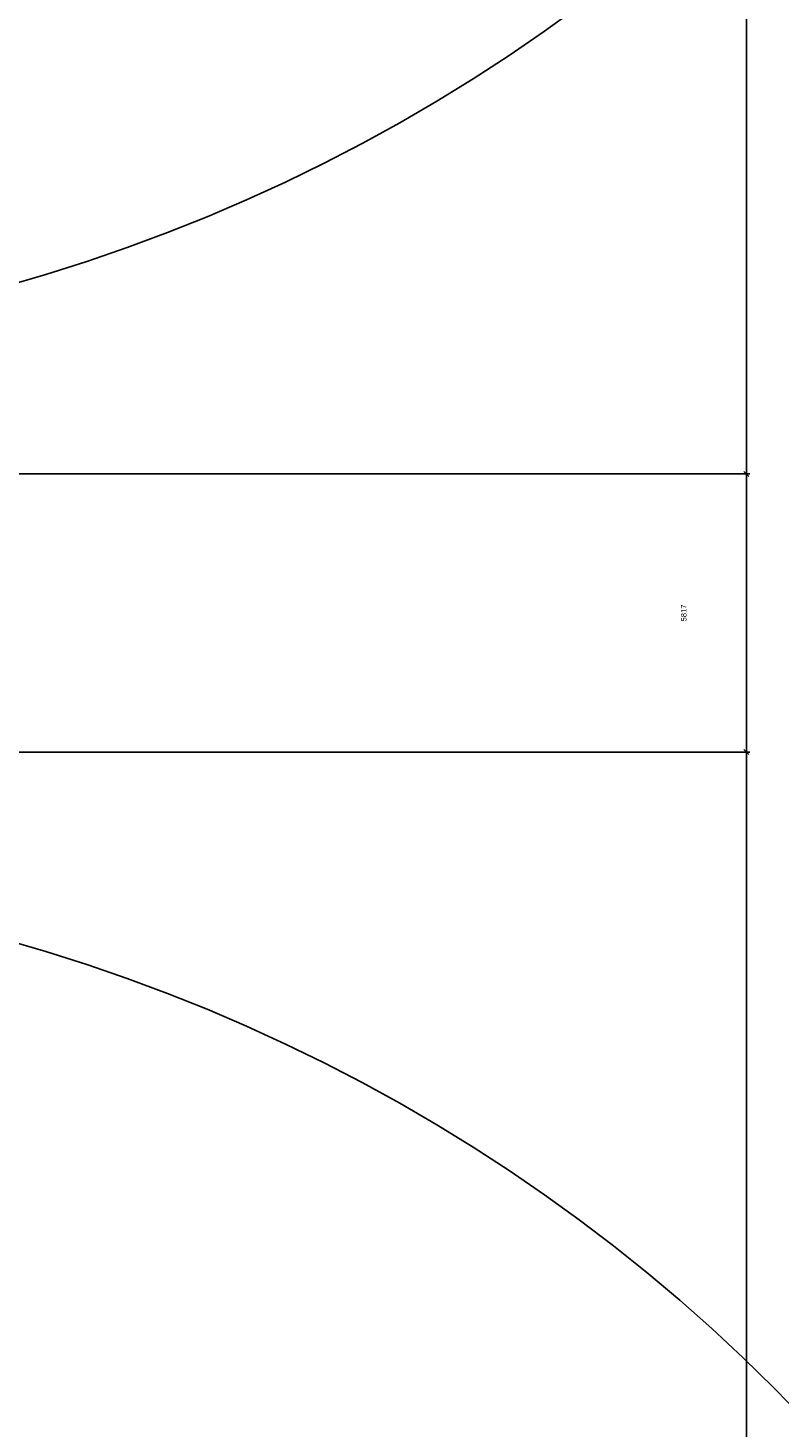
# Model space of a CAD drawing. Header units: millimetres. Extents: x -38031 to 110605, y -30229 to 92226.
# Tile 67 of 256: x 14022 to 14336, y 27107 to 27692. Entities that reach past the tile are written whole.
import ezdxf

# ---------------------------------------------------------------- set-up
doc = ezdxf.new("R2010")
doc.units = ezdxf.units.MM
doc.header["$LTSCALE"] = 50
for name, color, linetype in [('AL$1A---_ALGEMEEN', 8, 'Continuous'), ('AT$1A---_TEKST025', 8, 'Continuous'), ('BOUWKUNDIG', 8, 'Continuous')]:
    doc.layers.add(name, color=color, linetype=linetype)
doc.styles.add('Arial', font='ARIAL.TTF')
doc.dimstyles.new('VyA', dxfattribs={"dimtxt": 2.272868, "dimasz": 2.120801, "dimexe": 1.5, "dimexo": 1.59, "dimgap": 0.5, "dimtad": 1, "dimdec": 0, "dimzin": 11, "dimtxsty": 'Arial', "dimblk": 'VW_SLASH', "dimcen": 0, "dimdle": 1, "dimazin": 0, "dimtfac": 0.8, "dimtdec": 0, "dimtix": 1, "dimtmove": 0, "dimatfit": 0, "dimldrblk": 'VW_FILLEDARROW', "dimfxl": 0, "dimfrac": 2, "dimtolj": 1, "dimtzin": 11, "dimarcsym": 0})

# ---------------------------------------------------------------- blocks, each defined once
blk = doc.blocks.new('32x_hout-mk 809s-p')
at = {"layer": 'AL$1A---_ALGEMEEN', "color": 0}
blk.add_lwpolyline([(414.15, -295.66), (399.63, -285.16), (384.86, -275.03), (369.84, -265.26), (354.59, -255.86), (339.11, -246.84), (323.41, -238.2), (307.51, -229.95), (291.41, -222.09), (275.12, -214.63), (258.65, -207.57), (242.02, -200.92), (225.22, -194.67), (208.28, -188.84), (191.2, -183.43), (173.99, -178.44)], dxfattribs=at)
blk = doc.blocks.new('32x_hout-mk 809-p')
at = {"layer": 'AL$1A---_ALGEMEEN', "color": 0}
blk.add_lwpolyline([(507.99, -378.64), (495.48, -365.81), (482.66, -353.3), (469.53, -341.11), (456.11, -329.24), (442.4, -317.7), (428.41, -306.51), (414.15, -295.66), (399.63, -285.16), (384.86, -275.03), (369.84, -265.26), (354.59, -255.86), (339.11, -246.84), (323.41, -238.2), (307.51, -229.95), (291.41, -222.09), (275.12, -214.63), (258.65, -207.57), (242.02, -200.92), (225.22, -194.67), (208.28, -188.84), (191.2, -183.43), (173.99, -178.44)], dxfattribs=at)
blk = doc.blocks.new('VW_SLASH')
at = {"layer": 'AL$1A---_ALGEMEEN', "color": 0, "linetype": 'ByBlock', "lineweight": -2}
blk.add_line((0, 0), (-1, 0), dxfattribs=at)
at = {"layer": 'AL$1A---_ALGEMEEN', "color": 0, "linetype": 'ByBlock', "lineweight": 5}
blk.add_line((0.5, 0.5), (-0.5, -0.5), dxfattribs=at)
blk = doc.blocks.new('*D977')
at = {"layer": 'AL$1A---_ALGEMEEN', "color": 0, "lineweight": -2}
for p, q in [((-42602.38, -235.34), (-42037.5, -235.34)), ((-42039, -1067.22), (-42039, -237.46)), ((-42602.38, -1069.34), (-42037.5, -1069.34))]:
    blk.add_line(p, q, dxfattribs=at)
at = {"layer": 'AL$1A---_ALGEMEEN', "color": 0, "lineweight": -2, "xscale": 2.12080078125, "yscale": 2.12080078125, "zscale": 2.12080078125}
for p, rotation in [((-42039, -235.34), 90), ((-42039, -1069.34), 270)]:
    blk.add_blockref('VW_SLASH', p, dxfattribs=dict(at, rotation=rotation))
at = {"layer": 'AT$1A---_TEKST025', "insert": (-42065.16, -652.34), "char_height": 2.273, "attachment_point": 5, "rotation": 90, "style": 'Arial'}
blk.add_mtext('\\A1;41700', dxfattribs=at)
blk = doc.blocks.new('VW_FILLEDARROW')
at = {"layer": 'AL$1A---_ALGEMEEN', "color": 0, "lineweight": -2}
blk.add_solid([(0, 0), (0.47, 0.47), (0.47, -0.47)], dxfattribs=at)
blk = doc.blocks.new('*D978')
at = {"layer": 'AL$1A---_ALGEMEEN', "color": 0, "lineweight": -2}
for p, q in [((-42496.38, -1069.34), (-42037.5, -1069.34)), ((-42039, -1071.46), (-42039, -1183.55)), ((-42496.38, -1185.67), (-42037.5, -1185.67))]:
    blk.add_line(p, q, dxfattribs=at)
at = {"layer": 'AL$1A---_ALGEMEEN', "color": 0, "lineweight": -2, "xscale": 2.12080078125, "yscale": 2.12080078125, "zscale": 2.12080078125}
for p, rotation in [((-42039, -1069.34), 90), ((-42039, -1185.67), 270)]:
    blk.add_blockref('VW_SLASH', p, dxfattribs=dict(at, rotation=rotation))
at = {"layer": 'AT$1A---_TEKST025', "insert": (-42065.16, -1127.5), "char_height": 2.273, "attachment_point": 5, "rotation": 90, "style": 'Arial'}
blk.add_mtext('\\A1;5817', dxfattribs=at)
blk = doc.blocks.new('*D979')
at = {"layer": 'AL$1A---_ALGEMEEN', "color": 0, "lineweight": -2}
for p, q in [((-42452.38, -1185.67), (-42037.5, -1185.67)), ((-42039, -2017.55), (-42039, -1187.79)), ((-42587.1, -2019.67), (-42037.5, -2019.67))]:
    blk.add_line(p, q, dxfattribs=at)
at = {"layer": 'AL$1A---_ALGEMEEN', "color": 0, "lineweight": -2, "xscale": 2.12080078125, "yscale": 2.12080078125, "zscale": 2.12080078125}
for p, rotation in [((-42039, -1185.67), 90), ((-42039, -2019.67), 270)]:
    blk.add_blockref('VW_SLASH', p, dxfattribs=dict(at, rotation=rotation))
at = {"layer": 'AT$1A---_TEKST025', "insert": (-42065.16, -1602.67), "char_height": 2.273, "attachment_point": 5, "rotation": 90, "style": 'Arial'}
blk.add_mtext('\\A1;41700', dxfattribs=at)
blk = doc.blocks.new('Group-40')
at = {"layer": 'AL$1A---_ALGEMEEN', "color": 0, "xscale": -1, "rotation": 180}
blk.add_blockref('32x_hout-mk 809s-p', (-42522.983, -1169.338), dxfattribs=at)
at = {"layer": 'AL$1A---_ALGEMEEN', "color": 0}
blk.add_blockref('32x_hout-mk 809-p', (-42522.983, -1085.671), dxfattribs=at)
for base, p1, p2, picture, middle in [((-42039, -235.338), (-42603.969, -1069.338), (-42603.969, -235.338), '*D977', (-42065.16, -652.338)), ((-42039, -1185.671), (-42497.969, -1069.338), (-42497.969, -1185.671), '*D978', (-42065.16, -1127.504)), ((-42039, -1185.671), (-42588.69, -2019.671), (-42453.969, -1185.671), '*D979', (-42065.16, -1602.671))]:
    dim = blk.add_linear_dim(base=base, p1=p1, p2=p2, angle=90, dimstyle='VyA', override={"dimtxt": 2.272868, "dimgap": 25, "dimlfac": 50, "dimpost": '<>', "dimtxsty": 'Arial', "dimtmove": 2}, dxfattribs=at)
    dim.commit()
    dim.dimension.update_dxf_attribs({"geometry": picture, "text_midpoint": middle})
blk = doc.blocks.new('200254 W 211 30-06-2008')
at = {"layer": 'AL$1A---_ALGEMEEN', "xscale": 0.02, "yscale": 0.02, "zscale": 0.02}
blk.add_blockref('Group-40', (20161.969, 3587.445), dxfattribs=at)

msp = doc.modelspace()

# ---------------------------------------------------------------- block references
at = {"layer": 'BOUWKUNDIG', "xscale": 50, "yscale": 50, "zscale": 50}
msp.add_blockref('200254 W 211 30-06-2008', (-951737.46, -150797.26), dxfattribs=at)

doc.saveas('drawing.dxf')
